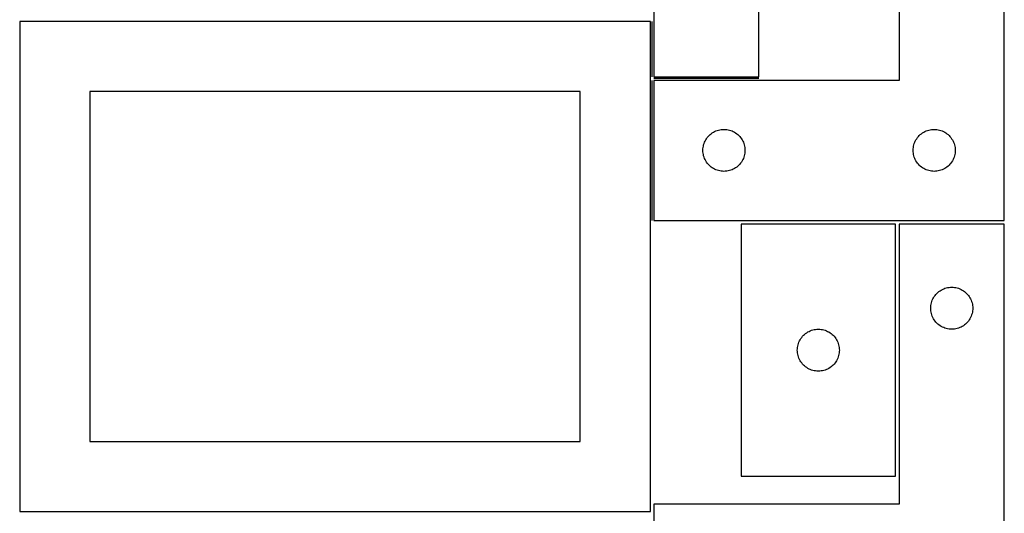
# Model space of a CAD drawing. Header units: millimetres. Extents: x 7 to 1243, y 7 to 2493.
# Tile 13 of 18: x 821 to 1243, y 1275 to 1486. Entities that reach past the tile are written whole.
import ezdxf

# ---------------------------------------------------------------- set-up
doc = ezdxf.new("R2010")
doc.units = ezdxf.units.MM
doc.layers.add('COMMON', color=5, linetype='CONTINUOUS', true_color=0x0000ff)
doc.layers.add('CUT', color=7, linetype='CONTINUOUS', true_color=0x000000)

msp = doc.modelspace()

# ---------------------------------------------------------------- linework, layer by layer
at = {"layer": 'COMMON'}
for p, q in [((1091.833741, 1461.908597), (1091.833741, 1485.646759)), ((1091.833741, 1400.408596), (1091.833741, 1460.408596)), ((1137.583741, 1461.158597), (1092.583741, 1461.158597))]:
    msp.add_line(p, q, dxfattribs=at)
at = {"layer": 'CUT'}
for p, q in [((1092.583741, 1641.908597), (1092.583741, 1461.908597)), ((1137.583741, 1461.908597), (1137.583741, 1581.908597)), ((1197.583741, 1580.408596), (1197.583741, 1460.408596)), ((1242.583741, 1400.408596), (1242.583741, 1580.408596)), ((1091.08374, 1485.646759), (821.08374, 1485.646759)), ((821.08374, 1485.646759), (821.08374, 1275.646759)), ((1091.08374, 1275.646759), (1091.08374, 1485.646759)), ((1092.583741, 1461.908597), (1137.583741, 1461.908597)), ((1197.583741, 1460.408596), (1092.583741, 1460.408596)), ((1092.583741, 1460.408596), (1092.583741, 1400.408596)), ((1061.08374, 1455.646759), (851.08374, 1455.646759)), ((851.08374, 1455.646759), (851.08374, 1305.646759)), ((1061.08374, 1305.646759), (1061.08374, 1455.646759)), ((1116.649629, 1437.175154), (1117.104888, 1437.548776)), ((1117.104888, 1437.548776), (1117.583609, 1437.891822)), ((1117.583609, 1437.891822), (1118.083741, 1438.202824)), ((1118.083741, 1438.202824), (1118.603143, 1438.48045)), ((1118.603143, 1438.48045), (1119.13959, 1438.723511)), ((1119.13959, 1438.723511), (1119.690786, 1438.930967)), ((1119.690786, 1438.930967), (1120.254369, 1439.101928)), ((1120.254369, 1439.101928), (1120.827928, 1439.235663)), ((1120.827928, 1439.235663), (1121.409005, 1439.331599)), ((1121.409005, 1439.331599), (1121.995113, 1439.389326)), ((1121.995113, 1439.389326), (1122.583741, 1439.408596)), ((1122.583741, 1439.408596), (1123.172369, 1439.389326)), ((1123.172369, 1439.389326), (1123.758477, 1439.331599)), ((1123.758477, 1439.331599), (1124.339554, 1439.235663)), ((1124.339554, 1439.235663), (1124.913112, 1439.101928)), ((1124.913112, 1439.101928), (1125.476696, 1438.930967)), ((1125.476696, 1438.930967), (1126.027892, 1438.723511)), ((1126.027892, 1438.723511), (1126.564339, 1438.48045)), ((1126.564339, 1438.48045), (1127.083741, 1438.202824)), ((1127.083741, 1438.202824), (1127.583873, 1437.891822)), ((1127.583873, 1437.891822), (1128.062594, 1437.548776)), ((1128.062594, 1437.548776), (1128.517853, 1437.175154)), ((1206.649629, 1437.175154), (1207.104888, 1437.548776)), ((1207.104888, 1437.548776), (1207.583609, 1437.891822)), ((1207.583609, 1437.891822), (1208.083741, 1438.202824)), ((1208.083741, 1438.202824), (1208.603143, 1438.48045)), ((1208.603143, 1438.48045), (1209.13959, 1438.723511)), ((1209.13959, 1438.723511), (1209.690786, 1438.930967)), ((1209.690786, 1438.930967), (1210.254369, 1439.101928)), ((1210.254369, 1439.101928), (1210.827928, 1439.235663)), ((1210.827928, 1439.235663), (1211.409005, 1439.331599)), ((1211.409005, 1439.331599), (1211.995113, 1439.389326)), ((1211.995113, 1439.389326), (1212.583741, 1439.408596)), ((1212.583741, 1439.408596), (1213.172369, 1439.389326)), ((1213.172369, 1439.389326), (1213.758477, 1439.331599)), ((1213.758477, 1439.331599), (1214.339554, 1439.235663)), ((1214.339554, 1439.235663), (1214.913112, 1439.101928)), ((1214.913112, 1439.101928), (1215.476696, 1438.930967)), ((1215.476696, 1438.930967), (1216.027892, 1438.723511)), ((1216.027892, 1438.723511), (1216.564339, 1438.48045)), ((1216.564339, 1438.48045), (1217.083741, 1438.202824)), ((1217.083741, 1438.202824), (1217.583873, 1437.891822)), ((1217.583873, 1437.891822), (1218.062594, 1437.548776)), ((1218.062594, 1437.548776), (1218.517853, 1437.175154)), ((1113.890408, 1432.737967), (1114.06137, 1433.301551)), ((1114.06137, 1433.301551), (1114.268825, 1433.852747)), ((1114.268825, 1433.852747), (1114.511886, 1434.389194)), ((1114.511886, 1434.389194), (1114.789512, 1434.908596)), ((1114.789512, 1434.908596), (1115.100514, 1435.408728)), ((1115.100514, 1435.408728), (1115.443561, 1435.887448)), ((1115.443561, 1435.887448), (1115.817183, 1436.342708)), ((1115.817183, 1436.342708), (1116.21978, 1436.772557)), ((1116.21978, 1436.772557), (1116.649629, 1437.175154)), ((1128.517853, 1437.175154), (1128.947702, 1436.772557)), ((1128.947702, 1436.772557), (1129.350299, 1436.342708)), ((1129.350299, 1436.342708), (1129.723921, 1435.887448)), ((1129.723921, 1435.887448), (1130.066967, 1435.408728)), ((1130.066967, 1435.408728), (1130.37797, 1434.908596)), ((1130.37797, 1434.908596), (1130.655596, 1434.389194)), ((1130.655596, 1434.389194), (1130.898657, 1433.852747)), ((1130.898657, 1433.852747), (1131.106112, 1433.301551)), ((1131.106112, 1433.301551), (1131.277073, 1432.737967)), ((1203.890408, 1432.737967), (1204.06137, 1433.301551)), ((1204.06137, 1433.301551), (1204.268825, 1433.852747)), ((1204.268825, 1433.852747), (1204.511886, 1434.389194)), ((1204.511886, 1434.389194), (1204.789512, 1434.908596)), ((1204.789512, 1434.908596), (1205.100514, 1435.408728)), ((1205.100514, 1435.408728), (1205.443561, 1435.887448)), ((1205.443561, 1435.887448), (1205.817183, 1436.342708)), ((1205.817183, 1436.342708), (1206.21978, 1436.772557)), ((1206.21978, 1436.772557), (1206.649629, 1437.175154)), ((1218.517853, 1437.175154), (1218.947702, 1436.772557)), ((1218.947702, 1436.772557), (1219.350299, 1436.342708)), ((1219.350299, 1436.342708), (1219.723921, 1435.887448)), ((1219.723921, 1435.887448), (1220.066967, 1435.408728)), ((1220.066967, 1435.408728), (1220.37797, 1434.908596)), ((1220.37797, 1434.908596), (1220.655596, 1434.389194)), ((1220.655596, 1434.389194), (1220.898657, 1433.852747)), ((1220.898657, 1433.852747), (1221.106112, 1433.301551)), ((1221.106112, 1433.301551), (1221.277073, 1432.737967)), ((1113.583741, 1430.408596), (1113.603011, 1430.997224)), ((1113.603011, 1429.819967), (1113.583741, 1430.408596)), ((1113.603011, 1430.997224), (1113.660737, 1431.583331)), ((1113.660737, 1429.23386), (1113.603011, 1429.819967)), ((1113.660737, 1431.583331), (1113.756673, 1432.164409)), ((1113.756673, 1428.652783), (1113.660737, 1429.23386)), ((1113.756673, 1432.164409), (1113.890408, 1432.737967)), ((1131.277073, 1432.737967), (1131.410808, 1432.164409)), ((1131.410808, 1432.164409), (1131.506745, 1431.583331)), ((1131.506745, 1429.23386), (1131.410808, 1428.652783)), ((1131.506745, 1431.583331), (1131.564471, 1430.997224)), ((1131.564471, 1429.819967), (1131.506745, 1429.23386)), ((1131.564471, 1430.997224), (1131.583741, 1430.408596)), ((1131.583741, 1430.408596), (1131.564471, 1429.819967)), ((1203.583741, 1430.408596), (1203.603011, 1430.997224)), ((1203.603011, 1429.819967), (1203.583741, 1430.408596)), ((1203.603011, 1430.997224), (1203.660737, 1431.583331)), ((1203.660737, 1429.23386), (1203.603011, 1429.819967)), ((1203.660737, 1431.583331), (1203.756673, 1432.164409)), ((1203.756673, 1428.652783), (1203.660737, 1429.23386)), ((1203.756673, 1432.164409), (1203.890408, 1432.737967)), ((1221.277073, 1432.737967), (1221.410808, 1432.164409)), ((1221.410808, 1432.164409), (1221.506745, 1431.583331)), ((1221.506745, 1429.23386), (1221.410808, 1428.652783)), ((1221.506745, 1431.583331), (1221.564471, 1430.997224)), ((1221.564471, 1429.819967), (1221.506745, 1429.23386)), ((1221.564471, 1430.997224), (1221.583741, 1430.408596)), ((1221.583741, 1430.408596), (1221.564471, 1429.819967)), ((1113.890408, 1428.079224), (1113.756673, 1428.652783)), ((1114.06137, 1427.51564), (1113.890408, 1428.079224)), ((1114.268825, 1426.964445), (1114.06137, 1427.51564)), ((1114.511886, 1426.427997), (1114.268825, 1426.964445)), ((1114.789512, 1425.908596), (1114.511886, 1426.427997)), ((1115.100514, 1425.408464), (1114.789512, 1425.908596)), ((1115.443561, 1424.929743), (1115.100514, 1425.408464)), ((1115.817183, 1424.474483), (1115.443561, 1424.929743)), ((1129.723921, 1424.929743), (1129.350299, 1424.474483)), ((1130.066967, 1425.408464), (1129.723921, 1424.929743)), ((1130.37797, 1425.908596), (1130.066967, 1425.408464)), ((1130.655596, 1426.427997), (1130.37797, 1425.908596)), ((1130.898657, 1426.964445), (1130.655596, 1426.427997)), ((1131.106112, 1427.51564), (1130.898657, 1426.964445)), ((1131.277073, 1428.079224), (1131.106112, 1427.51564)), ((1131.410808, 1428.652783), (1131.277073, 1428.079224)), ((1203.890408, 1428.079224), (1203.756673, 1428.652783)), ((1204.06137, 1427.51564), (1203.890408, 1428.079224)), ((1204.268825, 1426.964445), (1204.06137, 1427.51564)), ((1204.511886, 1426.427997), (1204.268825, 1426.964445)), ((1204.789512, 1425.908596), (1204.511886, 1426.427997)), ((1205.100514, 1425.408464), (1204.789512, 1425.908596)), ((1205.443561, 1424.929743), (1205.100514, 1425.408464)), ((1205.817183, 1424.474483), (1205.443561, 1424.929743)), ((1219.723921, 1424.929743), (1219.350299, 1424.474483)), ((1220.066967, 1425.408464), (1219.723921, 1424.929743)), ((1220.37797, 1425.908596), (1220.066967, 1425.408464)), ((1220.655596, 1426.427997), (1220.37797, 1425.908596)), ((1220.898657, 1426.964445), (1220.655596, 1426.427997)), ((1221.106112, 1427.51564), (1220.898657, 1426.964445)), ((1221.277073, 1428.079224), (1221.106112, 1427.51564)), ((1221.410808, 1428.652783), (1221.277073, 1428.079224)), ((1116.21978, 1424.044635), (1115.817183, 1424.474483)), ((1116.649629, 1423.642037), (1116.21978, 1424.044635)), ((1117.104888, 1423.268416), (1116.649629, 1423.642037)), ((1117.583609, 1422.925369), (1117.104888, 1423.268416)), ((1118.083741, 1422.614367), (1117.583609, 1422.925369)), ((1118.603143, 1422.336741), (1118.083741, 1422.614367)), ((1119.13959, 1422.09368), (1118.603143, 1422.336741)), ((1119.690786, 1421.886224), (1119.13959, 1422.09368)), ((1120.254369, 1421.715263), (1119.690786, 1421.886224)), ((1120.827928, 1421.581528), (1120.254369, 1421.715263)), ((1121.409005, 1421.485592), (1120.827928, 1421.581528)), ((1121.995113, 1421.427865), (1121.409005, 1421.485592)), ((1122.583741, 1421.408596), (1121.995113, 1421.427865)), ((1123.172369, 1421.427865), (1122.583741, 1421.408596)), ((1123.758477, 1421.485592), (1123.172369, 1421.427865)), ((1124.339554, 1421.581528), (1123.758477, 1421.485592)), ((1124.913112, 1421.715263), (1124.339554, 1421.581528)), ((1125.476696, 1421.886224), (1124.913112, 1421.715263)), ((1126.027892, 1422.09368), (1125.476696, 1421.886224)), ((1126.564339, 1422.336741), (1126.027892, 1422.09368)), ((1127.083741, 1422.614367), (1126.564339, 1422.336741)), ((1127.583873, 1422.925369), (1127.083741, 1422.614367)), ((1128.062594, 1423.268416), (1127.583873, 1422.925369)), ((1128.517853, 1423.642037), (1128.062594, 1423.268416)), ((1128.947702, 1424.044635), (1128.517853, 1423.642037)), ((1129.350299, 1424.474483), (1128.947702, 1424.044635)), ((1206.21978, 1424.044635), (1205.817183, 1424.474483)), ((1206.649629, 1423.642037), (1206.21978, 1424.044635)), ((1207.104888, 1423.268416), (1206.649629, 1423.642037)), ((1207.583609, 1422.925369), (1207.104888, 1423.268416)), ((1208.083741, 1422.614367), (1207.583609, 1422.925369)), ((1208.603143, 1422.336741), (1208.083741, 1422.614367)), ((1209.13959, 1422.09368), (1208.603143, 1422.336741)), ((1209.690786, 1421.886224), (1209.13959, 1422.09368)), ((1210.254369, 1421.715263), (1209.690786, 1421.886224)), ((1210.827928, 1421.581528), (1210.254369, 1421.715263)), ((1211.409005, 1421.485592), (1210.827928, 1421.581528)), ((1211.995113, 1421.427865), (1211.409005, 1421.485592)), ((1212.583741, 1421.408596), (1211.995113, 1421.427865)), ((1213.172369, 1421.427865), (1212.583741, 1421.408596)), ((1213.758477, 1421.485592), (1213.172369, 1421.427865)), ((1214.339554, 1421.581528), (1213.758477, 1421.485592)), ((1214.913112, 1421.715263), (1214.339554, 1421.581528)), ((1215.476696, 1421.886224), (1214.913112, 1421.715263)), ((1216.027892, 1422.09368), (1215.476696, 1421.886224)), ((1216.564339, 1422.336741), (1216.027892, 1422.09368)), ((1217.083741, 1422.614367), (1216.564339, 1422.336741)), ((1217.583873, 1422.925369), (1217.083741, 1422.614367)), ((1218.062594, 1423.268416), (1217.583873, 1422.925369)), ((1218.517853, 1423.642037), (1218.062594, 1423.268416)), ((1218.947702, 1424.044635), (1218.517853, 1423.642037)), ((1219.350299, 1424.474483), (1218.947702, 1424.044635)), ((1092.583741, 1400.408596), (1242.583741, 1400.408596)), ((1195.995535, 1398.793855), (1129.995535, 1398.793855)), ((1129.995535, 1398.793855), (1129.995535, 1290.793855)), ((1195.995535, 1290.793855), (1195.995535, 1398.793855)), ((1242.604729, 1398.771391), (1197.604729, 1398.771391)), ((1197.604729, 1398.771391), (1197.604729, 1278.771391)), ((1242.604729, 1218.771391), (1242.604729, 1398.771391)), ((1214.625876, 1369.911571), (1215.104597, 1370.254617)), ((1215.104597, 1370.254617), (1215.604729, 1370.565619)), ((1215.604729, 1370.565619), (1216.124131, 1370.843245)), ((1216.124131, 1370.843245), (1216.660578, 1371.086306)), ((1216.660578, 1371.086306), (1217.211774, 1371.293762)), ((1217.211774, 1371.293762), (1217.775358, 1371.464723)), ((1217.775358, 1371.464723), (1218.348916, 1371.598458)), ((1218.348916, 1371.598458), (1218.929993, 1371.694394)), ((1218.929993, 1371.694394), (1219.516101, 1371.752121)), ((1219.516101, 1371.752121), (1220.104729, 1371.771391)), ((1220.104729, 1371.771391), (1220.693357, 1371.752121)), ((1220.693357, 1371.752121), (1221.279465, 1371.694394)), ((1221.279465, 1371.694394), (1221.860542, 1371.598458)), ((1221.860542, 1371.598458), (1222.434101, 1371.464723)), ((1222.434101, 1371.464723), (1222.997684, 1371.293762)), ((1222.997684, 1371.293762), (1223.54888, 1371.086306)), ((1223.54888, 1371.086306), (1224.085327, 1370.843245)), ((1224.085327, 1370.843245), (1224.604729, 1370.565619)), ((1224.604729, 1370.565619), (1225.104861, 1370.254617)), ((1225.104861, 1370.254617), (1225.583582, 1369.911571)), ((1211.582358, 1365.664346), (1211.789813, 1366.215541)), ((1211.789813, 1366.215541), (1212.032874, 1366.751989)), ((1212.032874, 1366.751989), (1212.310501, 1367.271391)), ((1212.310501, 1367.271391), (1212.621503, 1367.771523)), ((1212.621503, 1367.771523), (1212.964549, 1368.250243)), ((1212.964549, 1368.250243), (1213.338171, 1368.705503)), ((1213.338171, 1368.705503), (1213.740768, 1369.135352)), ((1213.740768, 1369.135352), (1214.170617, 1369.537949)), ((1214.170617, 1369.537949), (1214.625876, 1369.911571)), ((1225.583582, 1369.911571), (1226.038841, 1369.537949)), ((1226.038841, 1369.537949), (1226.46869, 1369.135352)), ((1226.46869, 1369.135352), (1226.871287, 1368.705503)), ((1226.871287, 1368.705503), (1227.244909, 1368.250243)), ((1227.244909, 1368.250243), (1227.587956, 1367.771523)), ((1227.587956, 1367.771523), (1227.898958, 1367.271391)), ((1227.898958, 1367.271391), (1228.176584, 1366.751989)), ((1228.176584, 1366.751989), (1228.419645, 1366.215541)), ((1228.419645, 1366.215541), (1228.6271, 1365.664346)), ((1211.104729, 1362.771391), (1211.123999, 1363.360019)), ((1211.123999, 1362.182762), (1211.104729, 1362.771391)), ((1211.123999, 1363.360019), (1211.181725, 1363.946126)), ((1211.181725, 1361.596655), (1211.123999, 1362.182762)), ((1211.181725, 1363.946126), (1211.277662, 1364.527203)), ((1211.277662, 1361.015578), (1211.181725, 1361.596655)), ((1211.277662, 1364.527203), (1211.411397, 1365.100762)), ((1211.411397, 1365.100762), (1211.582358, 1365.664346)), ((1228.6271, 1365.664346), (1228.798062, 1365.100762)), ((1228.798062, 1365.100762), (1228.931797, 1364.527203)), ((1228.931797, 1364.527203), (1229.027733, 1363.946126)), ((1229.027733, 1361.596655), (1228.931797, 1361.015578)), ((1229.027733, 1363.946126), (1229.085459, 1363.360019)), ((1229.085459, 1362.182762), (1229.027733, 1361.596655)), ((1229.085459, 1363.360019), (1229.104729, 1362.771391)), ((1229.104729, 1362.771391), (1229.085459, 1362.182762)), ((1211.411397, 1360.442019), (1211.277662, 1361.015578)), ((1211.582358, 1359.878435), (1211.411397, 1360.442019)), ((1211.789813, 1359.32724), (1211.582358, 1359.878435)), ((1212.032874, 1358.790792), (1211.789813, 1359.32724)), ((1212.310501, 1358.271391), (1212.032874, 1358.790792)), ((1212.621503, 1357.771258), (1212.310501, 1358.271391)), ((1212.964549, 1357.292538), (1212.621503, 1357.771258)), ((1227.587956, 1357.771258), (1227.244909, 1357.292538)), ((1227.898958, 1358.271391), (1227.587956, 1357.771258)), ((1228.176584, 1358.790792), (1227.898958, 1358.271391)), ((1228.419645, 1359.32724), (1228.176584, 1358.790792)), ((1228.6271, 1359.878435), (1228.419645, 1359.32724)), ((1228.798062, 1360.442019), (1228.6271, 1359.878435)), ((1228.931797, 1361.015578), (1228.798062, 1360.442019)), ((1159.014937, 1352.86571), (1159.551384, 1353.108771)), ((1159.551384, 1353.108771), (1160.10258, 1353.316227)), ((1160.10258, 1353.316227), (1160.666164, 1353.487188)), ((1160.666164, 1353.487188), (1161.239722, 1353.620923)), ((1161.239722, 1353.620923), (1161.820799, 1353.716859)), ((1161.820799, 1353.716859), (1162.406907, 1353.774586)), ((1162.406907, 1353.774586), (1162.995535, 1353.793855)), ((1162.995535, 1353.793855), (1163.584163, 1353.774586)), ((1163.584163, 1353.774586), (1164.170271, 1353.716859)), ((1164.170271, 1353.716859), (1164.751348, 1353.620923)), ((1164.751348, 1353.620923), (1165.324907, 1353.487188)), ((1165.324907, 1353.487188), (1165.88849, 1353.316227)), ((1165.88849, 1353.316227), (1166.439686, 1353.108771)), ((1166.439686, 1353.108771), (1166.976133, 1352.86571)), ((1213.338171, 1356.837278), (1212.964549, 1357.292538)), ((1213.740768, 1356.40743), (1213.338171, 1356.837278)), ((1214.170617, 1356.004832), (1213.740768, 1356.40743)), ((1214.625876, 1355.631211), (1214.170617, 1356.004832)), ((1215.104597, 1355.288164), (1214.625876, 1355.631211)), ((1215.604729, 1354.977162), (1215.104597, 1355.288164)), ((1216.124131, 1354.699536), (1215.604729, 1354.977162)), ((1216.660578, 1354.456475), (1216.124131, 1354.699536)), ((1217.211774, 1354.249019), (1216.660578, 1354.456475)), ((1217.775358, 1354.078058), (1217.211774, 1354.249019)), ((1218.348916, 1353.944323), (1217.775358, 1354.078058)), ((1218.929993, 1353.848387), (1218.348916, 1353.944323)), ((1219.516101, 1353.79066), (1218.929993, 1353.848387)), ((1220.104729, 1353.771391), (1219.516101, 1353.79066)), ((1220.693357, 1353.79066), (1220.104729, 1353.771391)), ((1221.279465, 1353.848387), (1220.693357, 1353.79066)), ((1221.860542, 1353.944323), (1221.279465, 1353.848387)), ((1222.434101, 1354.078058), (1221.860542, 1353.944323)), ((1222.997684, 1354.249019), (1222.434101, 1354.078058)), ((1223.54888, 1354.456475), (1222.997684, 1354.249019)), ((1224.085327, 1354.699536), (1223.54888, 1354.456475)), ((1224.604729, 1354.977162), (1224.085327, 1354.699536)), ((1225.104861, 1355.288164), (1224.604729, 1354.977162)), ((1225.583582, 1355.631211), (1225.104861, 1355.288164)), ((1226.038841, 1356.004832), (1225.583582, 1355.631211)), ((1226.46869, 1356.40743), (1226.038841, 1356.004832)), ((1226.871287, 1356.837278), (1226.46869, 1356.40743)), ((1227.244909, 1357.292538), (1226.871287, 1356.837278)), ((1154.923681, 1348.774454), (1155.201307, 1349.293855)), ((1155.201307, 1349.293855), (1155.512309, 1349.793987)), ((1155.512309, 1349.793987), (1155.855355, 1350.272708)), ((1155.855355, 1350.272708), (1156.228977, 1350.727968)), ((1156.228977, 1350.727968), (1156.631574, 1351.157816)), ((1156.631574, 1351.157816), (1157.061423, 1351.560414)), ((1157.061423, 1351.560414), (1157.516682, 1351.934035)), ((1157.516682, 1351.934035), (1157.995403, 1352.277082)), ((1157.995403, 1352.277082), (1158.495535, 1352.588084)), ((1158.495535, 1352.588084), (1159.014937, 1352.86571)), ((1166.976133, 1352.86571), (1167.495535, 1352.588084)), ((1167.495535, 1352.588084), (1167.995667, 1352.277082)), ((1167.995667, 1352.277082), (1168.474388, 1351.934035)), ((1168.474388, 1351.934035), (1168.929648, 1351.560414)), ((1168.929648, 1351.560414), (1169.359496, 1351.157816)), ((1169.359496, 1351.157816), (1169.762093, 1350.727968)), ((1169.762093, 1350.727968), (1170.135715, 1350.272708)), ((1170.135715, 1350.272708), (1170.478762, 1349.793987)), ((1170.478762, 1349.793987), (1170.789764, 1349.293855)), ((1170.789764, 1349.293855), (1171.06739, 1348.774454)), ((1153.995535, 1344.793855), (1154.014805, 1345.382484)), ((1154.014805, 1344.205227), (1153.995535, 1344.793855)), ((1154.014805, 1345.382484), (1154.072531, 1345.968591)), ((1154.072531, 1345.968591), (1154.168468, 1346.549668)), ((1154.168468, 1346.549668), (1154.302203, 1347.123227)), ((1154.302203, 1347.123227), (1154.473164, 1347.686811)), ((1154.473164, 1347.686811), (1154.680619, 1348.238006)), ((1154.680619, 1348.238006), (1154.923681, 1348.774454)), ((1171.06739, 1348.774454), (1171.310451, 1348.238006)), ((1171.310451, 1348.238006), (1171.517906, 1347.686811)), ((1171.517906, 1347.686811), (1171.688868, 1347.123227)), ((1171.688868, 1347.123227), (1171.822603, 1346.549668)), ((1171.822603, 1346.549668), (1171.918539, 1345.968591)), ((1171.918539, 1345.968591), (1171.976266, 1345.382484)), ((1171.976266, 1345.382484), (1171.995535, 1344.793855)), ((1171.995535, 1344.793855), (1171.976266, 1344.205227)), ((1154.072531, 1343.61912), (1154.014805, 1344.205227)), ((1154.168468, 1343.038042), (1154.072531, 1343.61912)), ((1154.302203, 1342.464484), (1154.168468, 1343.038042)), ((1154.473164, 1341.9009), (1154.302203, 1342.464484)), ((1154.680619, 1341.349704), (1154.473164, 1341.9009)), ((1154.923681, 1340.813257), (1154.680619, 1341.349704)), ((1155.201307, 1340.293855), (1154.923681, 1340.813257)), ((1171.06739, 1340.813257), (1170.789764, 1340.293855)), ((1171.310451, 1341.349704), (1171.06739, 1340.813257)), ((1171.517906, 1341.9009), (1171.310451, 1341.349704)), ((1171.688868, 1342.464484), (1171.517906, 1341.9009)), ((1171.822603, 1343.038042), (1171.688868, 1342.464484)), ((1171.918539, 1343.61912), (1171.822603, 1343.038042)), ((1171.976266, 1344.205227), (1171.918539, 1343.61912)), ((1155.512309, 1339.793723), (1155.201307, 1340.293855)), ((1155.855355, 1339.315002), (1155.512309, 1339.793723)), ((1156.228977, 1338.859743), (1155.855355, 1339.315002)), ((1156.631574, 1338.429894), (1156.228977, 1338.859743)), ((1157.061423, 1338.027297), (1156.631574, 1338.429894)), ((1157.516682, 1337.653675), (1157.061423, 1338.027297)), ((1157.995403, 1337.310629), (1157.516682, 1337.653675)), ((1158.495535, 1336.999627), (1157.995403, 1337.310629)), ((1159.014937, 1336.722001), (1158.495535, 1336.999627)), ((1159.551384, 1336.47894), (1159.014937, 1336.722001)), ((1160.10258, 1336.271484), (1159.551384, 1336.47894)), ((1160.666164, 1336.100523), (1160.10258, 1336.271484)), ((1165.88849, 1336.271484), (1165.324907, 1336.100523)), ((1166.439686, 1336.47894), (1165.88849, 1336.271484)), ((1166.976133, 1336.722001), (1166.439686, 1336.47894)), ((1167.495535, 1336.999627), (1166.976133, 1336.722001)), ((1167.995667, 1337.310629), (1167.495535, 1336.999627)), ((1168.474388, 1337.653675), (1167.995667, 1337.310629)), ((1168.929648, 1338.027297), (1168.474388, 1337.653675)), ((1169.359496, 1338.429894), (1168.929648, 1338.027297)), ((1169.762093, 1338.859743), (1169.359496, 1338.429894)), ((1170.135715, 1339.315002), (1169.762093, 1338.859743)), ((1170.478762, 1339.793723), (1170.135715, 1339.315002)), ((1170.789764, 1340.293855), (1170.478762, 1339.793723)), ((1161.239722, 1335.966788), (1160.666164, 1336.100523)), ((1161.820799, 1335.870852), (1161.239722, 1335.966788)), ((1162.406907, 1335.813125), (1161.820799, 1335.870852)), ((1162.995535, 1335.793855), (1162.406907, 1335.813125)), ((1163.584163, 1335.813125), (1162.995535, 1335.793855)), ((1164.170271, 1335.870852), (1163.584163, 1335.813125)), ((1164.751348, 1335.966788), (1164.170271, 1335.870852)), ((1165.324907, 1336.100523), (1164.751348, 1335.966788)), ((851.08374, 1305.646759), (1061.08374, 1305.646759)), ((1129.995535, 1290.793855), (1195.995535, 1290.793855)), ((1197.604729, 1278.771391), (1092.604729, 1278.771391)), ((1092.604729, 1278.771391), (1092.604729, 1218.771391)), ((821.08374, 1275.646759), (1091.08374, 1275.646759))]:
    msp.add_line(p, q, dxfattribs=at)

doc.saveas('drawing.dxf')
